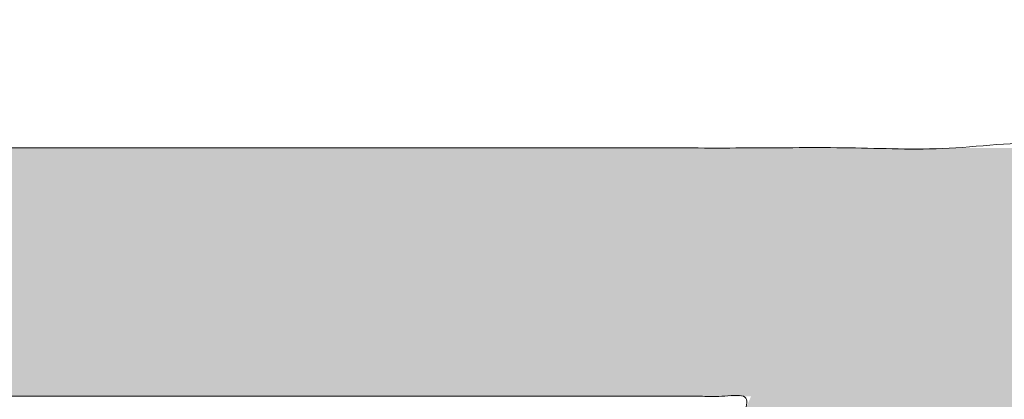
# Model space of a CAD drawing. Header units: inches. Extents: x -420 to -276, y -52 to 18.
# Tile 175 of 187: x -286.51 to -285.146, y -7.767 to -7.24. Entities that reach past the tile are written whole.
import ezdxf

# ---------------------------------------------------------------- set-up
doc = ezdxf.new("R2010")
doc.units = ezdxf.units.IN
doc.header["$LTSCALE"] = 32
doc.header["$MEASUREMENT"] = 0
doc.linetypes.add('Dash Style-1', pattern=[0.083328, 0.041656, -0.041672])
for name, color, linetype, lineweight in [('Black', 7, 'Continuous', 18), ('DashLine', 7, 'Dash Style-1', 13), ('DashLineFill', 7, 'Dash Style-1', 13), ('Drawing', 7, 'Continuous', 18), ('Metal-DeskStructure', 7, 'Continuous', 13), ('None', 7, 'Continuous', 18), ('Plastic-BracketCover', 7, 'Continuous', 13), ('SolidLine', 7, 'Continuous', 15), ('Wood_1-H', 7, 'Continuous', 13)]:
    doc.layers.add(name, color=color, linetype=linetype, lineweight=lineweight)
pattern_1 = [(45, (0, 0), (-1.61301565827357, 1.935715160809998), []), (45, (-1.0608, 1.0608), (-0.4723460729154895, 0.4167612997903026), [])]

# ---------------------------------------------------------------- blocks, each defined once
blk = doc.blocks.new('Group-1')
at = {"layer": 'Plastic-BracketCover', "color": 7}
blk.add_open_spline([(1.53112660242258, -0.7109774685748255), (1.538508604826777, -0.7109774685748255), (1.552349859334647, -0.7137457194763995), (1.555118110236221, -0.7220504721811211), (1.555118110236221, -0.841083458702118), (1.555118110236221, -0.9601164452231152), (1.553272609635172, -0.9638074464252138), (1.547736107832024, -0.9674984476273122), (1.538508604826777, -0.9693439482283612), (1.525590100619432, -0.9693439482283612), (1.516362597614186, -0.9674984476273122), (1.510826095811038, -0.965652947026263), (1.50713509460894, -0.9601164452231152), (1.50713509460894, -0.9112115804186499), (1.50713509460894, -0.864152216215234), (1.337351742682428, -0.864152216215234), (1.167568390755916, -0.864152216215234), (1.193404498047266, -0.9075205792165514), (1.219240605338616, -0.9508889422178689), (1.221086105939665, -0.9564254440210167), (1.222931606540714, -0.965652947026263), (1.219240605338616, -0.9693439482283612), (1.20816760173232, -0.9711894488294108), (1.195712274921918, -0.9711894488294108), (1.186023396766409, -0.9711894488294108), (1.180486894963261, -0.9693439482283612), (1.176795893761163, -0.965652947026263), (1.174950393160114, -0.9619619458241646), (1.141731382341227, -0.9102888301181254), (1.10851237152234, -0.8586157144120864), (1.106666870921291, -0.8567702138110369), (1.106666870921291, -0.8530792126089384), (1.104821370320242, -0.8475427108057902), (1.104821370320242, -0.8304718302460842), (1.104821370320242, -0.8124781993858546), (1.10851237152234, -0.8069416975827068), (1.112203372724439, -0.8050961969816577), (1.310591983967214, -0.8050961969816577), (1.50713509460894, -0.8050961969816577), (1.50713509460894, -0.7644960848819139), (1.50713509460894, -0.7202049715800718), (1.510826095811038, -0.7165139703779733), (1.516362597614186, -0.7128229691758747), (1.525590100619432, -0.7109774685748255), (1.53112660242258, -0.7109774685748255)], degree=2, knots=[0, 0, 0, 0.002610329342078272, 0.007830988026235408, 0.01044131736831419, 0.1761946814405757, 0.1788050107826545, 0.181415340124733, 0.1840256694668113, 0.1866359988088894, 0.1885937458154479, 0.1905514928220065, 0.192509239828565, 0.1944669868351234, 0.2443885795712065, 0.2443885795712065, 0.4244984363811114, 0.4244984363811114, 0.4780496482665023, 0.4780496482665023, 0.4842405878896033, 0.4904315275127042, 0.4966224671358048, 0.5028134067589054, 0.5070707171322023, 0.5109409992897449, 0.5148112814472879, 0.5186815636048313, 0.5186815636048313, 0.5762947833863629, 0.5762947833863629, 0.5787425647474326, 0.5811903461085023, 0.5836381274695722, 0.5902471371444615, 0.5931844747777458, 0.5961218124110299, 0.5990591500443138, 0.9118813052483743, 0.9118813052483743, 0.9765012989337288, 0.9823759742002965, 0.9882506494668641, 0.9941253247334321, 1, 1, 1], dxfattribs=at)
blk = doc.blocks.new('1BRPFY-Leg_Plate (2D)')
at = {"layer": 'DashLineFill', "linetype": 'Continuous', "lineweight": 13}
h = blk.add_hatch(dxfattribs=at)
h.set_pattern_fill('Steel', color=253, style=0, pattern_type=2)
h.set_pattern_definition(pattern_1)
edge = h.paths.add_edge_path()
edge.add_arc((-1.704724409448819, -1.704724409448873), 0.125984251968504, 179.9999999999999, 269.9999999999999)
edge.add_line((-1.704724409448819, -1.830708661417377), (1.704724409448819, -1.830708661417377))
edge.add_arc((1.704724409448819, -1.704724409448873), 0.125984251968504, 270.0000000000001, 360.0000000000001)
edge.add_line((1.830708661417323, -1.704724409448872), (1.830708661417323, 1.704724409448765))
edge.add_arc((1.704724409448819, 1.704724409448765), 0.1259842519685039, 0, 90)
edge.add_line((1.704724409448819, 1.830708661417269), (-1.704724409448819, 1.830708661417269))
edge.add_arc((-1.704724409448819, 1.704724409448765), 0.1259842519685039, 90, 180)
edge.add_line((-1.830708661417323, 1.704724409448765), (-1.830708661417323, -1.704724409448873))
at = {"layer": 'DashLineFill', "flags": 128}
blk.add_lwpolyline([(-1.830708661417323, -1.704724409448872, 0.414213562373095), (-1.704724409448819, -1.830708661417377), (1.704724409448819, -1.830708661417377, 0.414213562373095), (1.830708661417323, -1.704724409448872), (1.830708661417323, 1.704724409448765, 0.414213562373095), (1.704724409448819, 1.830708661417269), (-1.704724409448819, 1.830708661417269, 0.414213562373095), (-1.830708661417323, 1.704724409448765)], format="xyb", close=True, dxfattribs=at)
at = {"layer": 'SolidLine', "flags": 128}
blk.add_lwpolyline([(1.279527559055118, -1.118110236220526), (1.295349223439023, -1.118887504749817), (1.31101851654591, -1.121211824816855), (1.326384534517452, -1.125060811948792), (1.341299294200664, -1.130397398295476), (1.355619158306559, -1.137170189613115), (1.369206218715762, -1.145313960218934), (1.381929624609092, -1.154750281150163), (1.393666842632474, -1.165388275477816), (1.404304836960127, -1.177125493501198), (1.413741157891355, -1.189848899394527), (1.421884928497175, -1.203435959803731), (1.428657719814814, -1.217755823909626), (1.433994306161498, -1.232670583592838), (1.437843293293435, -1.24803660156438), (1.440167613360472, -1.263705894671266), (1.440944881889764, -1.279527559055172), (1.440167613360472, -1.295349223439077), (1.437843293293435, -1.311018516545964), (1.433994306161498, -1.326384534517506), (1.428657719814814, -1.341299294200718), (1.421884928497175, -1.355619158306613), (1.413741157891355, -1.369206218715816), (1.404304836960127, -1.381929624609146), (1.393666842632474, -1.393666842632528), (1.381929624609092, -1.404304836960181), (1.369206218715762, -1.413741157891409), (1.355619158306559, -1.421884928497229), (1.341299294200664, -1.428657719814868), (1.326384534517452, -1.433994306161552), (1.31101851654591, -1.437843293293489), (1.295349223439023, -1.440167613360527), (1.279527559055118, -1.440944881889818), (1.263705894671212, -1.440167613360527), (1.248036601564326, -1.437843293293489), (1.232670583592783, -1.433994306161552), (1.217755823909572, -1.428657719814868), (1.203435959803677, -1.421884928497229), (1.189848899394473, -1.413741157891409), (1.177125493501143, -1.404304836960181), (1.165388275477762, -1.393666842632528), (1.154750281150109, -1.381929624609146), (1.14531396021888, -1.369206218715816), (1.137170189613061, -1.355619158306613), (1.130397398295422, -1.341299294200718), (1.125060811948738, -1.326384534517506), (1.121211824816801, -1.311018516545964), (1.118887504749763, -1.295349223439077), (1.118110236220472, -1.279527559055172), (1.118887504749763, -1.263705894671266), (1.121211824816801, -1.24803660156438), (1.125060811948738, -1.232670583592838), (1.130397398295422, -1.217755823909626), (1.137170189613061, -1.203435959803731), (1.14531396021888, -1.189848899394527), (1.154750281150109, -1.177125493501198), (1.165388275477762, -1.165388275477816), (1.177125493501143, -1.154750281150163), (1.189848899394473, -1.145313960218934), (1.203435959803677, -1.137170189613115), (1.217755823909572, -1.130397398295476), (1.232670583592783, -1.125060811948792), (1.248036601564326, -1.121211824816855), (1.263705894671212, -1.118887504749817)], close=True, dxfattribs=at)
at = {"layer": 'Plastic-BracketCover', "color": 7}
blk.add_blockref('Group-1', (0, 0), dxfattribs=at)
blk = doc.blocks.new('1BRPX8-Util_Bkt_Lg-F (2D)')
at = {"layer": 'DashLineFill', "linetype": 'Continuous', "lineweight": 13}
h = blk.add_hatch(dxfattribs=at)
h.set_pattern_fill('Steel', color=253, style=0, pattern_type=2)
h.set_pattern_definition(pattern_1)
edge = h.paths.add_edge_path()
edge.add_line((-4.468503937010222, 7.405511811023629), (-3.129921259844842, 7.405511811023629))
edge.add_line((-3.129921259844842, 7.405511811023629), (-3.129921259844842, -2.011811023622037))
edge.add_line((-3.129921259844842, -2.011811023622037), (-4.468503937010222, -2.011811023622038))
edge.add_line((-4.468503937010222, -2.011811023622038), (-4.468503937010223, -2.145669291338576))
edge.add_line((-4.468503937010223, -2.145669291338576), (-2.421259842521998, -2.145669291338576))
edge.add_line((-2.421259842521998, -2.145669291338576), (-2.421259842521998, -2.523622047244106))
edge.add_arc((-2.303149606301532, -2.523622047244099), 0.1181102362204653, 180.0000000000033, 270.0000000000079)
edge.add_line((-2.303149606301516, -2.641732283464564), (2.303149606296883, -2.641732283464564))
edge.add_arc((2.303149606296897, -2.523622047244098), 0.1181102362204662, 269.9999999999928, 359.9999999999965)
edge.add_line((2.421259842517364, -2.523622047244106), (2.421259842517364, -2.145669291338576))
edge.add_line((2.421259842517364, -2.145669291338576), (4.46850393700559, -2.145669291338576))
edge.add_line((4.46850393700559, -2.145669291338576), (4.46850393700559, -2.011811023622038))
edge.add_line((4.46850393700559, -2.011811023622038), (3.129921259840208, -2.011811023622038))
edge.add_line((3.129921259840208, -2.011811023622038), (3.129921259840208, 7.405511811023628))
edge.add_line((3.129921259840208, 7.405511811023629), (4.46850393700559, 7.405511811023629))
edge.add_line((4.46850393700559, 7.405511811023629), (4.46850393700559, 7.539370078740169))
edge.add_line((4.46850393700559, 7.539370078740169), (2.421259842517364, 7.539370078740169))
edge.add_line((2.421259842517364, 7.539370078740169), (2.421259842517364, 7.917322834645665))
edge.add_arc((2.30314960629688, 7.917322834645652), 0.1181102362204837, 6.452788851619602e-12, 89.99999999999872)
edge.add_line((2.303149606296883, 8.035433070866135), (-2.303149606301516, 8.035433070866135))
edge.add_arc((-2.303149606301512, 7.91732283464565), 0.1181102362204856, 90.00000000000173, 179.9999999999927)
edge.add_line((-2.421259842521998, 7.917322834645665), (-2.421259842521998, 7.539370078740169))
edge.add_line((-2.421259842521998, 7.539370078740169), (-4.468503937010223, 7.539370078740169))
edge.add_line((-4.468503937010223, 7.539370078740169), (-4.468503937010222, 7.405511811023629))
at = {"layer": 'SolidLine', "flags": 128}
blk.add_lwpolyline([(1.126953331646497, -0.8858606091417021), (1.107956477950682, -0.9260260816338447), (1.085114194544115, -0.9641361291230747), (1.058646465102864, -0.999823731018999), (1.02880818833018, -1.032745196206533), (0.995886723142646, -1.062583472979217), (0.9601991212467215, -1.089051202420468), (0.9220890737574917, -1.111893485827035), (0.881923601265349, -1.13089033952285), (0.8400895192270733, -1.145858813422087), (0.7969897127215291, -1.156654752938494), (0.7530392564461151, -1.163174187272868), (0.7086614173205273, -1.165354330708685), (0.6642835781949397, -1.163174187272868), (0.6203331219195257, -1.156654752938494), (0.5772333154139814, -1.145858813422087), (0.5353992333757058, -1.13089033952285), (0.4952337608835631, -1.111893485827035), (0.4571237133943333, -1.089051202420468)], dxfattribs=at)
blk.add_lwpolyline([(1.279527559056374, -1.154964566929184), (1.292122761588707, -1.155583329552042), (1.304596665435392, -1.157433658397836), (1.316829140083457, -1.16049773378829), (1.32870238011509, -1.164746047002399), (1.340102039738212, -1.170137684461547), (1.350918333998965, -1.176620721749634), (1.361047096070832, -1.184132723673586), (1.370390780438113, -1.192601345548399), (1.378859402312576, -1.201945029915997), (1.38637140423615, -1.212073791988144), (1.392854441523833, -1.22289008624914), (1.398246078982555, -1.234289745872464), (1.40249439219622, -1.246162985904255), (1.405558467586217, -1.258395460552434), (1.407408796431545, -1.270869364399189), (1.408027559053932, -1.283464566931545), (1.407408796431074, -1.296059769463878), (1.40555846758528, -1.308533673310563), (1.402494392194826, -1.320766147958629), (1.398246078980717, -1.332639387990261), (1.392854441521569, -1.344039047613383), (1.386371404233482, -1.354855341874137), (1.37885940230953, -1.364984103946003), (1.370390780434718, -1.374327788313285), (1.361047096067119, -1.382796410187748), (1.350918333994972, -1.390308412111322), (1.340102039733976, -1.396791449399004), (1.328702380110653, -1.402183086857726), (1.316829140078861, -1.406431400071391), (1.304596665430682, -1.409495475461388), (1.292122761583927, -1.411345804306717), (1.279527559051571, -1.411964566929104), (1.266932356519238, -1.411345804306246), (1.254458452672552, -1.409495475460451), (1.242225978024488, -1.406431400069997), (1.230352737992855, -1.402183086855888), (1.218953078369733, -1.39679144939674), (1.208136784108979, -1.390308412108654), (1.198008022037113, -1.382796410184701), (1.188664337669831, -1.374327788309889), (1.180195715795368, -1.364984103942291), (1.172683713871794, -1.354855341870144), (1.166200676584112, -1.344039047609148), (1.16080903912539, -1.332639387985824), (1.156560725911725, -1.320766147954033), (1.153496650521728, -1.308533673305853), (1.151646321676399, -1.296059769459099), (1.151027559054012, -1.283464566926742), (1.15164632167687, -1.27086936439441), (1.153496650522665, -1.258395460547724), (1.156560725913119, -1.246162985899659), (1.160809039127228, -1.234289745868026), (1.166200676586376, -1.222890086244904), (1.172683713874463, -1.21207379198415), (1.180195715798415, -1.201945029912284), (1.188664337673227, -1.192601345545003), (1.198008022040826, -1.18413272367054), (1.208136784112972, -1.176620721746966), (1.218953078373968, -1.170137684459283), (1.230352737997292, -1.164746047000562), (1.242225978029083, -1.160497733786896), (1.254458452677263, -1.157433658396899), (1.266932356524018, -1.155583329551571)], close=True, dxfattribs=at)
blk = doc.blocks.new('Slate-LegBrace (2D)')
at = {"layer": 'DashLineFill', "linetype": 'Continuous', "lineweight": 13}
h = blk.add_hatch(dxfattribs=at)
h.set_pattern_fill('Steel', color=253, style=0, pattern_type=2)
h.set_pattern_definition(pattern_1)
edge = h.paths.add_edge_path()
edge.add_line((-2.199587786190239, -0.1351515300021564), (-1.374775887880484, -0.1351515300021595))
edge.add_arc((3.636636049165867e-15, -0.01355418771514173), 1.380142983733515, 185.0545920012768, 354.9454079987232)
edge.add_line((1.374775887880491, -0.13515153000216), (2.199718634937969, -0.1351515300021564))
edge.add_arc((6.54243738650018e-05, -0.01705725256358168), 2.202821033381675, 183.0731271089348, 356.92687289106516, ccw=False)
h = blk.add_hatch(dxfattribs=at)
h.set_pattern_fill('Steel', color=253, style=0, pattern_type=2)
h.set_pattern_definition(pattern_1)
edge = h.paths.add_edge_path()
edge.add_line((2.191696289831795, -0.2375138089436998), (1.463739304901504, -0.2375137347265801))
edge.add_arc((-6.542437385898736e-05, -0.01704129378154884), 1.480314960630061, 188.5652811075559, 351.4347188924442, ccw=False)
edge.add_line((-1.463870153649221, -0.2375137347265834), (-2.191827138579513, -0.2375138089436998))
edge.add_line((-2.191827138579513, -0.2375138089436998), (-2.199718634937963, -0.1351515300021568))
edge.add_line((-2.199718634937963, -0.1351515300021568), (-1.374775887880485, -0.1351515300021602))
edge.add_arc((2.937282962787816e-15, -0.01355418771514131), 1.380142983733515, 185.0545920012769, 354.9454079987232)
edge.add_line((1.37477588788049, -0.1351515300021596), (2.199587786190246, -0.1351515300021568))
edge.add_line((2.199587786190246, -0.1351515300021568), (2.191696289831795, -0.2375138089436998))
h = blk.add_hatch(dxfattribs=at)
h.set_pattern_fill('Steel', color=253, style=0, pattern_type=2)
h.set_pattern_definition(pattern_1)
h.paths.add_polyline_path([(1.738774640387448, -0.9363963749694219), (1.747067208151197, -0.9368037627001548), (1.755279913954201, -0.9380220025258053), (1.763333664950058, -0.940039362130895), (1.771150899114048, -0.9428364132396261), (1.778656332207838, -0.9463862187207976), (1.785777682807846, -0.9506545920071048), (1.79244636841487, -0.9556004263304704), (1.798598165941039, -0.9611760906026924), (1.804173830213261, -0.9673278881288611), (1.809119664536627, -0.9739965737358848), (1.813388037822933, -0.9811179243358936), (1.816937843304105, -0.9886233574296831), (1.819734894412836, -0.9964405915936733), (1.821752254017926, -1.00449434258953), (1.822970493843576, -1.012707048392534), (1.823377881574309, -1.020999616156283), (1.822970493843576, -1.029292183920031), (1.821752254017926, -1.037504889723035), (1.819734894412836, -1.045558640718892), (1.816937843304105, -1.053375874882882), (1.813388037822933, -1.060881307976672), (1.809119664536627, -1.06800265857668), (1.804173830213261, -1.074671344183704), (1.798598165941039, -1.080823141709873), (1.79244636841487, -1.086398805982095), (1.785777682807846, -1.09134464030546), (1.778656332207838, -1.095613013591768), (1.771150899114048, -1.099162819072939), (1.763333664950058, -1.10195987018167), (1.755279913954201, -1.10397722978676), (1.747067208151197, -1.10519546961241), (1.738774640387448, -1.105602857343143), (1.7304820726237, -1.10519546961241), (1.722269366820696, -1.10397722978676), (1.714215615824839, -1.10195987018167), (1.706398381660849, -1.099162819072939), (1.698892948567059, -1.095613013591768), (1.691771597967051, -1.09134464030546), (1.685102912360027, -1.086398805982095), (1.678951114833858, -1.080823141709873), (1.673375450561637, -1.074671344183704), (1.668429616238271, -1.06800265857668), (1.664161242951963, -1.060881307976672), (1.660611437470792, -1.053375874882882), (1.657814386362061, -1.045558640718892), (1.655797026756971, -1.037504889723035), (1.654578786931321, -1.029292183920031), (1.654171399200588, -1.020999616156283), (1.654578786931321, -1.012707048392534), (1.655797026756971, -1.00449434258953), (1.657814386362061, -0.9964405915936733), (1.660611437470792, -0.9886233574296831), (1.664161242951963, -0.9811179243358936), (1.668429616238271, -0.9739965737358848), (1.673375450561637, -0.9673278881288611), (1.678951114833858, -0.9611760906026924), (1.685102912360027, -0.9556004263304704), (1.691771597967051, -0.9506545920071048), (1.698892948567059, -0.9463862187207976), (1.706398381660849, -0.9428364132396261), (1.714215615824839, -0.940039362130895), (1.722269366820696, -0.9380220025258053), (1.7304820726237, -0.9368037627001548)])
at = {"layer": 'DashLineFill', "flags": 128}
for points in [[(2.191696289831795, -0.2375138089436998), (1.463739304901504, -0.2375137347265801, -0.860662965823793), (-1.463870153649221, -0.2375137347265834), (-2.191827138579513, -0.2375138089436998), (-2.199718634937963, -0.1351515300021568), (-1.374775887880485, -0.1351515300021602, 0.9154551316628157), (1.37477588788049, -0.1351515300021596), (2.199587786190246, -0.1351515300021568)], [(-2.199587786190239, -0.1351515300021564), (-1.374775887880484, -0.1351515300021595, 0.9154551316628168), (1.374775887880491, -0.13515153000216), (2.199718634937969, -0.1351515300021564, -0.9477524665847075)]]:
    blk.add_lwpolyline(points, format="xyb", close=True, dxfattribs=at)
blk.add_lwpolyline([(1.738774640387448, -0.9363963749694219), (1.747067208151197, -0.9368037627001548), (1.755279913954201, -0.9380220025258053), (1.763333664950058, -0.940039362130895), (1.771150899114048, -0.9428364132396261), (1.778656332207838, -0.9463862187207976), (1.785777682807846, -0.9506545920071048), (1.79244636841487, -0.9556004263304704), (1.798598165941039, -0.9611760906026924), (1.804173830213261, -0.9673278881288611), (1.809119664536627, -0.9739965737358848), (1.813388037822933, -0.9811179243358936), (1.816937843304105, -0.9886233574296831), (1.819734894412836, -0.9964405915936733), (1.821752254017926, -1.00449434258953), (1.822970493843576, -1.012707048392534), (1.823377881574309, -1.020999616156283), (1.822970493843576, -1.029292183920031), (1.821752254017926, -1.037504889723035), (1.819734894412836, -1.045558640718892), (1.816937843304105, -1.053375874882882), (1.813388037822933, -1.060881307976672), (1.809119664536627, -1.06800265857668), (1.804173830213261, -1.074671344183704), (1.798598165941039, -1.080823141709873), (1.79244636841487, -1.086398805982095), (1.785777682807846, -1.09134464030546), (1.778656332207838, -1.095613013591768), (1.771150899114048, -1.099162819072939), (1.763333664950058, -1.10195987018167), (1.755279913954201, -1.10397722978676), (1.747067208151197, -1.10519546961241), (1.738774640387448, -1.105602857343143), (1.7304820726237, -1.10519546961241), (1.722269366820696, -1.10397722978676), (1.714215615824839, -1.10195987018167), (1.706398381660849, -1.099162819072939), (1.698892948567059, -1.095613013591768), (1.691771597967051, -1.09134464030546), (1.685102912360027, -1.086398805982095), (1.678951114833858, -1.080823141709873), (1.673375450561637, -1.074671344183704), (1.668429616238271, -1.06800265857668), (1.664161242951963, -1.060881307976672), (1.660611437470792, -1.053375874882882), (1.657814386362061, -1.045558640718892), (1.655797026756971, -1.037504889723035), (1.654578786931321, -1.029292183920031), (1.654171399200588, -1.020999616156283), (1.654578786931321, -1.012707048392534), (1.655797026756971, -1.00449434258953), (1.657814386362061, -0.9964405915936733), (1.660611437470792, -0.9886233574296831), (1.664161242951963, -0.9811179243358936), (1.668429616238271, -0.9739965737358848), (1.673375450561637, -0.9673278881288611), (1.678951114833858, -0.9611760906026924), (1.685102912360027, -0.9556004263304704), (1.691771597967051, -0.9506545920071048), (1.698892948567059, -0.9463862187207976), (1.706398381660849, -0.9428364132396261), (1.714215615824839, -0.940039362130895), (1.722269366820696, -0.9380220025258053), (1.7304820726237, -0.9368037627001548)], close=True, dxfattribs=at)
blk = doc.blocks.new('TLLegSleeve (2D)')
at = {"layer": 'DashLineFill', "linetype": 'Continuous', "lineweight": 13}
h = blk.add_hatch(dxfattribs=at)
h.set_pattern_fill('Steel', color=253, style=0, pattern_type=2)
h.set_pattern_definition(pattern_1)
edge = h.paths.add_edge_path()
edge.add_line((1.08267716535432, 1.402343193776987), (1.08267716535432, 2.913385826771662))
edge.add_arc((-1.707523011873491e-13, 2.913385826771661), 1.08267716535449, 4.479377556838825e-14, 180)
edge.add_line((-1.082677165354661, 2.913385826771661), (-1.08267716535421, 1.402343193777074))
edge.add_arc((-1.332267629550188e-15, 2.886579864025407e-15), 1.771653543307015, 127.6698869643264, 412.330113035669)
edge.add_line((1.08267716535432, 1.402343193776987), (1.08267716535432, 1.402343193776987))
edge = h.paths.add_edge_path()
edge.add_arc((1.665334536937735e-15, 2.91338582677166), 0.7480314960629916, 180, 360)
edge.add_arc((1.665334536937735e-15, 2.91338582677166), 0.7480314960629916, 9.54166404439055e-15, 180)
edge.add_line((-0.7480314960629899, 2.91338582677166), (-0.7480314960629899, 2.91338582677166))
edge = h.paths.add_edge_path()
edge.add_arc((-1.723066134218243e-13, 5.70119602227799e-16), 1.437007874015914, 180, 360)
edge.add_arc((-1.723066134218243e-13, 9.149983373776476e-17), 1.437007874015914, 9.541664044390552e-15, 180)
edge.add_line((-1.437007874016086, 3.308097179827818e-16), (-1.437007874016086, 3.308097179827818e-16))
at = {"layer": 'DashLine', "color": 8, "flags": 128}
blk.add_lwpolyline([(1.653543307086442, 1.118599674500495e-14), (1.645581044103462, -0.1620755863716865), (1.621770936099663, -0.3225902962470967), (1.582342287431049, -0.4799982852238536), (1.527674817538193, -0.6327836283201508), (1.45829500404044, -0.7794749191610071), (1.374871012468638, -0.9186594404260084), (1.278206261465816, -1.048996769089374), (1.169231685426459, -1.169231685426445), (1.048996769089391, -1.278206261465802), (0.918659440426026, -1.374871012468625), (0.7794749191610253, -1.458295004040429), (0.6327836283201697, -1.527674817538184), (0.4799982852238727, -1.582342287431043), (0.3225902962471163, -1.621770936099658), (0.1620755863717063, -1.645581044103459), (8.723964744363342e-15, -1.653543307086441), (-0.162075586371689, -1.645581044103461), (-0.3225902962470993, -1.621770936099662), (-0.4799982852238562, -1.582342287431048), (-0.6327836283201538, -1.527674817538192), (-0.7794749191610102, -1.458295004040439), (-0.9186594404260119, -1.374871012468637), (-1.048996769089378, -1.278206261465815), (-1.169231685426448, -1.169231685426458), (-1.278206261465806, -1.048996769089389), (-1.374871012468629, -0.9186594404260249), (-1.458295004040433, -0.7794749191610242), (-1.527674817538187, -0.6327836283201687), (-1.582342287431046, -0.4799982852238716), (-1.621770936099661, -0.3225902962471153), (-1.645581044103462, -0.1620755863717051), (-1.653543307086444, -7.741682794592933e-15), (-1.645581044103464, 0.1620755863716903), (-1.621770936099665, 0.3225902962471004), (-1.582342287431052, 0.4799982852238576), (-1.527674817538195, 0.6327836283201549), (-1.458295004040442, 0.7794749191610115), (-1.37487101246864, 0.918659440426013), (-1.278206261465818, 1.048996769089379), (-1.169231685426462, 1.169231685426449), (-1.048996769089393, 1.278206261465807), (-0.9186594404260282, 1.37487101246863), (-0.7794749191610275, 1.458295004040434), (-0.6327836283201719, 1.527674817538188), (-0.479998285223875, 1.582342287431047), (-0.3225902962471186, 1.621770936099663), (-0.1620755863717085, 1.645581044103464), (-1.096189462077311e-14, 1.653543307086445), (0.1620755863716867, 1.645581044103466), (0.3225902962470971, 1.621770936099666), (0.479998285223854, 1.582342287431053), (0.6327836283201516, 1.527674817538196), (0.7794749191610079, 1.458295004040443), (0.9186594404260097, 1.374871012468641), (1.048996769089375, 1.278206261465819), (1.169231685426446, 1.169231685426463), (1.278206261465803, 1.048996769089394), (1.374871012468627, 0.9186594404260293), (1.458295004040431, 0.7794749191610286), (1.527674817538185, 0.6327836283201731), (1.582342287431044, 0.4799982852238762), (1.621770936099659, 0.3225902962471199), (1.64558104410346, 0.1620755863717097)], close=True, dxfattribs=at)
at = {"layer": 'DashLineFill', "flags": 128}
for points in [[(1.08267716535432, 1.402343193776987), (1.08267716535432, 2.913385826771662, 0.9999999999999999), (-1.082677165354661, 2.913385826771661), (-1.08267716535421, 1.402343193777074, 2.931618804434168), (1.08267716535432, 1.402343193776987)], [(-1.437007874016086, 3.308097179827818e-16, 0.9999999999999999), (1.437007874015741, 3.308097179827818e-16, 0.9999999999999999), (-1.437007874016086, 3.308097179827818e-16)]]:
    blk.add_lwpolyline(points, format="xyb", close=True, dxfattribs=at)
blk = doc.blocks.new('Group-6')
at = {"layer": 'SolidLine', "flags": 128}
blk.add_lwpolyline([(7.303149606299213, -8.30708661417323, -0.414213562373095), (9.015748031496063, -6.594488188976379, -0.414213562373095), (10.72834645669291, -8.30708661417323, -0.414213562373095), (9.015748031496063, -10.01968503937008, -0.414213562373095)], format="xyb", close=True, dxfattribs=at)
at = {"layer": 'Wood_1-H', "color": 7}
for name in ['1BRPX8-Util_Bkt_Lg-F (2D)', 'TLLegSleeve (2D)', 'Slate-LegBrace (2D)', '1BRPFY-Leg_Plate (2D)']:
    blk.add_blockref(name, (9.015748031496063, -8.30708661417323), dxfattribs=at)
blk = doc.blocks.new('Group-7')
at = {"layer": 'None'}
blk.add_blockref('Group-6', (0, 0), dxfattribs=at)
blk = doc.blocks.new('SL Utility Cabinet (2D)-1')
at = {"layer": 'None'}
blk.add_blockref('Group-7', (0, 0), dxfattribs=at)
at = {"layer": 'Drawing', "color": 0, "flags": 1}
for tag in ['Tag', 'Catalog', 'Option1', 'Option2', 'Option3', 'Option4', 'Option5', 'Option6', 'Option7', 'Option8', 'Option9', 'Option10', 'Option11', 'Option12', 'Custom', 'FinishGroup', 'Discount', 'Item2', 'Item3', 'Item6', 'Item9', 'Item10', 'Item12', 'Item13', 'Item16', 'Item19', 'Item20', 'Item21', 'Item22', 'Item23', 'Item24', 'Item25', 'Item8', 'Item18', 'Item1', 'Item4', 'Item5', 'Item7', 'Item11', 'Item14', 'Item15', 'Item17']:
    blk.add_attdef(tag, (29.84121383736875, -2.022526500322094), '', height=0.007086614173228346, dxfattribs=at)
blk = doc.blocks.new('TL14_lower_leg (2D)')
at = {"layer": 'DashLine', "flags": 128}
blk.add_lwpolyline([(-1.777195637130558e-14, 1.377952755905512), (0.1350629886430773, 1.371317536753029), (0.2688252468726, 1.351475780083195), (0.3999985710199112, 1.318618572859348), (0.5273196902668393, 1.27306234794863), (0.649562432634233, 1.215245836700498), (0.7655495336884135, 1.14572584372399), (0.8741639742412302, 1.065171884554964), (0.9743597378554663, 0.9743597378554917), (1.065171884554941, 0.8741639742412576), (1.14572584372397, 0.7655495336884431), (1.215245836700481, 0.6495624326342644), (1.273062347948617, 0.5273196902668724), (1.318618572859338, 0.3999985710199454), (1.351475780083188, 0.2688252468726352), (1.371317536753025, 0.1350629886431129), (1.377952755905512, 1.783045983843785e-14), (1.371317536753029, -0.1350629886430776), (1.351475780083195, -0.2688252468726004), (1.318618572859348, -0.3999985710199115), (1.27306234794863, -0.5273196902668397), (1.215245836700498, -0.6495624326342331), (1.145725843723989, -0.7655495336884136), (1.065171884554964, -0.8741639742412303), (0.9743597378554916, -0.9743597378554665), (0.8741639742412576, -1.065171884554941), (0.7655495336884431, -1.14572584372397), (0.6495624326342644, -1.215245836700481), (0.5273196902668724, -1.273062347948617), (0.3999985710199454, -1.318618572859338), (0.2688252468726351, -1.351475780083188), (0.135062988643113, -1.371317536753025), (1.777195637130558e-14, -1.377952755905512), (-0.1350629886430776, -1.371317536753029), (-0.2688252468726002, -1.351475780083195), (-0.3999985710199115, -1.318618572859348), (-0.5273196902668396, -1.27306234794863), (-0.6495624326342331, -1.215245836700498), (-0.7655495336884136, -1.14572584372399), (-0.8741639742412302, -1.065171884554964), (-0.9743597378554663, -0.9743597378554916), (-1.065171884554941, -0.8741639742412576), (-1.14572584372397, -0.7655495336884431), (-1.215245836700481, -0.6495624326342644), (-1.273062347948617, -0.5273196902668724), (-1.318618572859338, -0.3999985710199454), (-1.351475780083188, -0.2688252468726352), (-1.371317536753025, -0.1350629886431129), (-1.377952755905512, -1.783045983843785e-14), (-1.371317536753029, 0.1350629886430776), (-1.351475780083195, 0.2688252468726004), (-1.318618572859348, 0.3999985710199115), (-1.27306234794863, 0.5273196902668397), (-1.215245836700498, 0.6495624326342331), (-1.145725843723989, 0.7655495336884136), (-1.065171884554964, 0.8741639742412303), (-0.9743597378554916, 0.9743597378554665), (-0.8741639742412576, 1.065171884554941), (-0.7655495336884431, 1.14572584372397), (-0.6495624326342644, 1.215245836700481), (-0.5273196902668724, 1.273062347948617), (-0.3999985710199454, 1.318618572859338), (-0.2688252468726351, 1.351475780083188), (-0.135062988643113, 1.371317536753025)], close=True, dxfattribs=at)
blk = doc.blocks.new('Group-23')
at = {"layer": 'DashLineFill', "linetype": 'Continuous', "lineweight": 13}
h = blk.add_hatch(dxfattribs=at)
h.set_pattern_fill('Steel', color=253, style=0, pattern_type=2)
h.set_pattern_definition(pattern_1)
h.paths.add_polyline_path([(-2.066929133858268, 1.397637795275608), (2.066929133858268, 1.397637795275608), (2.066929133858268, 0.1377952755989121), (2.106299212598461, 0.1377952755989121), (2.106299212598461, -0.1377952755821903), (2.066929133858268, -0.1377952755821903), (2.066929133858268, -5.275590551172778), (2.106299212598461, -5.275590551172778), (2.106299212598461, -5.55118110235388), (2.066929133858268, -5.55118110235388), (2.066929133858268, -5.82677165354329), (-2.066929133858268, -5.82677165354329), (-2.066929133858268, -5.55118110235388), (-2.106299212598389, -5.55118110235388), (-2.106299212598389, -5.275590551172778), (-2.066929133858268, -5.275590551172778), (-2.066929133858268, -0.1377952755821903), (-2.106299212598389, -0.1377952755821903), (-2.106299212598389, 0.1377952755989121), (-2.066929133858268, 0.1377952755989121)])
blk = doc.blocks.new('TL14_upper_leg (2D)')
at = {"layer": 'DashLine', "flags": 128}
blk.add_lwpolyline([(0, 1.22047244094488), (0.1196272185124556, 1.214595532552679), (0.2381023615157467, 1.197021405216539), (0.3542844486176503, 1.167919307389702), (0.4670545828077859, 1.127569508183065), (0.5753267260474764, 1.076360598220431), (0.6780581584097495, 1.01478574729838), (0.7742595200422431, 0.9434379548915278), (0.8630043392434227, 0.8630043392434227), (0.9434379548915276, 0.7742595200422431), (1.01478574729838, 0.6780581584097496), (1.076360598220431, 0.5753267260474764), (1.127569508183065, 0.467054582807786), (1.167919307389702, 0.3542844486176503), (1.197021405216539, 0.2381023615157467), (1.214595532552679, 0.1196272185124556), (1.22047244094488, 7.47323834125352e-17), (1.214595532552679, -0.1196272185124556), (1.197021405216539, -0.2381023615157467), (1.167919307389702, -0.3542844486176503), (1.127569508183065, -0.467054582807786), (1.076360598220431, -0.5753267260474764), (1.01478574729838, -0.6780581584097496), (0.9434379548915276, -0.7742595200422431), (0.8630043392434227, -0.8630043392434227), (0.7742595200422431, -0.9434379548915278), (0.6780581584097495, -1.01478574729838), (0.5753267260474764, -1.076360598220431), (0.4670545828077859, -1.127569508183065), (0.3542844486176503, -1.167919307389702), (0.2381023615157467, -1.197021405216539), (0.1196272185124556, -1.214595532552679), (0, -1.22047244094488), (-0.1196272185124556, -1.214595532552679), (-0.2381023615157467, -1.197021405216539), (-0.3542844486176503, -1.167919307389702), (-0.4670545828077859, -1.127569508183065), (-0.5753267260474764, -1.076360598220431), (-0.6780581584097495, -1.01478574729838), (-0.7742595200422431, -0.9434379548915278), (-0.8630043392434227, -0.8630043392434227), (-0.9434379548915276, -0.7742595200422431), (-1.01478574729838, -0.6780581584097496), (-1.076360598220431, -0.5753267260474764), (-1.127569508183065, -0.467054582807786), (-1.167919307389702, -0.3542844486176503), (-1.197021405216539, -0.2381023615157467), (-1.214595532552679, -0.1196272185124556), (-1.22047244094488, 7.47323834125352e-17), (-1.214595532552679, 0.1196272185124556), (-1.197021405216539, 0.2381023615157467), (-1.167919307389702, 0.3542844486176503), (-1.127569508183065, 0.467054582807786), (-1.076360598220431, 0.5753267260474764), (-1.01478574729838, 0.6780581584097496), (-0.9434379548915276, 0.7742595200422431), (-0.8630043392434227, 0.8630043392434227), (-0.7742595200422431, 0.9434379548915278), (-0.6780581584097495, 1.01478574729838), (-0.5753267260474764, 1.076360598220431), (-0.4670545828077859, 1.127569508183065), (-0.3542844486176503, 1.167919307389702), (-0.2381023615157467, 1.197021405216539), (-0.1196272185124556, 1.214595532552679)], close=True, dxfattribs=at)
at = {"layer": 'DashLine', "color": 7}
blk.add_blockref('Group-23', (0, 0), dxfattribs=at)
blk = doc.blocks.new('1BRPT9-Bracket (2D)')
at = {"layer": 'DashLineFill', "linetype": 'Continuous', "lineweight": 13}
h = blk.add_hatch(dxfattribs=at)
h.set_pattern_fill('Steel', color=253, style=0, pattern_type=2)
h.set_pattern_definition(pattern_1)
edge = h.paths.add_edge_path()
edge.add_arc((1.677931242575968, -8.488188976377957), 0.2519685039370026, 269.999999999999, 360.0000000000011)
edge.add_line((1.929899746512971, -8.488188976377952), (1.929899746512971, -7.480314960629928))
edge.add_line((1.929899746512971, -7.480314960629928), (2.323600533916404, -7.480314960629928))
edge.add_line((2.323600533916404, -7.480314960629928), (2.323600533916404, 7.461135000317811))
edge.add_line((2.323600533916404, 7.461135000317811), (1.929899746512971, 7.480314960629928))
edge.add_line((1.929899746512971, 7.480314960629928), (1.929899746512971, 8.488188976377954))
edge.add_arc((1.677931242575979, 8.488188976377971), 0.2519685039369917, 359.999999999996, 450.0000000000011)
edge.add_line((1.677931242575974, 8.740157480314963), (-2.32206875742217, 8.740157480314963))
edge.add_line((-2.32206875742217, 8.740157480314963), (-2.32206875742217, -8.74015748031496))
edge.add_line((-2.32206875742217, -8.74015748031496), (1.677931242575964, -8.74015748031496))
blk = doc.blocks.new('Group-45')
at = {"layer": 'Metal-DeskStructure', "linetype": 'Continuous', "lineweight": 0, "true_color": 0xff0000}
blk.add_hatch(color=1, dxfattribs=at).paths.add_polyline_path([(1.987219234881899, -0.9301181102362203), (1.987219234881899, -1.274606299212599), (0.4025735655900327, -1.274606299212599), (0.4023214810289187, -1.244883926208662), (0.4031795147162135, -1.21546436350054), (0.4051476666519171, -1.186347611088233), (0.4082259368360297, -1.15753366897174), (0.4124143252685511, -1.129022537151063), (0.4177128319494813, -1.1008142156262), (0.4241214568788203, -1.072908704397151), (0.4316402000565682, -1.045306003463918), (0.4455088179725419, -1.000302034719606), (0.4612781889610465, -0.9557186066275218), (0.4789483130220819, -0.9115557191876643), (0.4985191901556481, -0.8678133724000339), (0.5199908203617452, -0.8244915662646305), (0.543363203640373, -0.7815903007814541), (0.5686363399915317, -0.7391095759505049), (0.5958102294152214, -0.6970493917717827), (0.6262305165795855, -0.6545855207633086), (0.6612428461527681, -0.6108937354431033), (0.7008472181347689, -0.5659740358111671), (0.7450436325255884, -0.5198264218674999), (0.793832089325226, -0.4724508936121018), (0.847212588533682, -0.4238474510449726), (0.9051851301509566, -0.3740160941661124), (0.9677497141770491, -0.3229568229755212), (1.064241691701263, -0.2345473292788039), (1.152407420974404, -0.1517895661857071), (1.232246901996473, -0.07468353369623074), (1.303760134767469, -0.003229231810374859), (1.366947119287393, 0.06257333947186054), (1.421807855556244, 0.1227241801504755), (1.468342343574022, 0.1772232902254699), (1.506550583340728, 0.2260706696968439), (1.538467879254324, 0.2720417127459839), (1.566129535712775, 0.3179118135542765), (1.589535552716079, 0.3636809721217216), (1.608685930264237, 0.4093491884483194), (1.623580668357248, 0.4549164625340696), (1.634219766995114, 0.5003827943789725), (1.640603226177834, 0.5457481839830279), (1.642731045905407, 0.5910126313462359), (1.640973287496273, 0.6332243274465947), (1.635700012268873, 0.6737371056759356), (1.626911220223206, 0.7125509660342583), (1.614606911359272, 0.7496659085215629), (1.598787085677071, 0.7850819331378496), (1.579451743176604, 0.8187990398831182), (1.556600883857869, 0.8508172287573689), (1.530234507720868, 0.8811364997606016), (1.501059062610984, 0.9087644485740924), (1.469780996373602, 0.9327086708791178), (1.436400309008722, 0.9529691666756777), (1.400917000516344, 0.9695459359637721), (1.363331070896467, 0.9824389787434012), (1.323642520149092, 0.991648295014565), (1.281851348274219, 0.9971738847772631), (1.237957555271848, 0.9990157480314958), (1.191254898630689, 0.9970140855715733), (1.146957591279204, 0.9910090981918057), (1.105065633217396, 0.981000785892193), (1.065579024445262, 0.9669891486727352), (1.028497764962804, 0.9489741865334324), (0.993821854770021, 0.9269558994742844), (0.9615512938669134, 0.9009342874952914), (0.9316860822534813, 0.8709093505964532), (0.9047981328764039, 0.837352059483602), (0.8814593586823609, 0.8007333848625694), (0.8616697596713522, 0.7610533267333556), (0.8454293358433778, 0.7183118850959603), (0.8327380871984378, 0.6725090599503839), (0.8235960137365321, 0.6236448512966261), (0.8180031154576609, 0.571719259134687), (0.8159593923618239, 0.5167322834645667), (0.4714712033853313, 0.5856299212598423), (0.4819337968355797, 0.6671096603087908), (0.4977117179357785, 0.7436104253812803), (0.5188049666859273, 0.8151322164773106), (0.5452135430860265, 0.8816750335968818), (0.5769374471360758, 0.943238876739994), (0.6139766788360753, 0.9998237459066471), (0.656331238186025, 1.051429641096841), (0.7040011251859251, 1.098056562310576), (0.7564817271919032, 1.139435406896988), (0.8132684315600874, 1.175297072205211), (0.874361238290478, 1.205641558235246), (0.9397601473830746, 1.230468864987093), (1.009465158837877, 1.249778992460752), (1.083476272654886, 1.263571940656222), (1.161793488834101, 1.271847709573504), (1.244416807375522, 1.274606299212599), (1.328024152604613, 1.271486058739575), (1.407140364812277, 1.262125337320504), (1.481765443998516, 1.246524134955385), (1.551899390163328, 1.22468245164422), (1.617542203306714, 1.196600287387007), (1.678693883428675, 1.162277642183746), (1.735354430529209, 1.121714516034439), (1.787523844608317, 1.074910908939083), (1.834327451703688, 1.023481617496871), (1.874890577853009, 0.9690414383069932), (1.909213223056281, 0.9115903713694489), (1.937295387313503, 0.8511284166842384), (1.959137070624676, 0.7876555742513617), (1.9747382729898, 0.7211718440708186), (1.984098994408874, 0.6516772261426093), (1.987219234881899, 0.5791717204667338), (1.986294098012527, 0.5418296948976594), (1.983518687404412, 0.5046222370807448), (1.978893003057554, 0.4675493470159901), (1.972417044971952, 0.4306110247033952), (1.964090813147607, 0.3938072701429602), (1.953914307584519, 0.357138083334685), (1.941887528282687, 0.3206034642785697), (1.928010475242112, 0.2842034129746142), (1.911980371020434, 0.2476351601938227), (1.893494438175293, 0.2105959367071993), (1.87255267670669, 0.173085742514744), (1.849155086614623, 0.1351045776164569), (1.823301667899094, 0.09665244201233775), (1.794992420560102, 0.05772933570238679), (1.764227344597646, 0.0183352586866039), (1.731006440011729, -0.02152978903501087), (1.694017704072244, -0.06341332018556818), (1.651949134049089, -0.1088628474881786), (1.604800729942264, -0.1578783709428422), (1.552572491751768, -0.210459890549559), (1.495264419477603, -0.2666074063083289), (1.432876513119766, -0.3263209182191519), (1.365408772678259, -0.3896004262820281), (1.292861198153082, -0.4564459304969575), (1.229909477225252, -0.5112058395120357), (1.173467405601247, -0.5613736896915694), (1.123534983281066, -0.6069494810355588), (1.080112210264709, -0.6479332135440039), (1.043199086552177, -0.6843248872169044), (1.012795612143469, -0.7161245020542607), (0.9889017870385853, -0.7433320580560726), (0.9715176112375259, -0.76594755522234), (0.9576994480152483, -0.7862922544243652), (0.9445036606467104, -0.8066874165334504), (0.9319302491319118, -0.8271330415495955), (0.9199792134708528, -0.8476291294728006), (0.9086505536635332, -0.8681756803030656), (0.8979442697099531, -0.8887726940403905), (0.8878603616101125, -0.9094201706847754), (0.8783988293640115, -0.9301181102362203)])
at = {"layer": 'Metal-DeskStructure', "color": 7}
blk.add_open_spline([(1.987219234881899, -0.9301181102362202), (1.987219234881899, -1.102362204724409), (1.987219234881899, -1.274606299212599), (1.194896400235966, -1.274606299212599), (0.4025735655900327, -1.274606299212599), (0.399344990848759, -1.155111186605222), (0.4316402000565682, -1.045306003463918), (0.4833131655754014, -0.8644490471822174), (0.7083072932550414, -0.529649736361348), (0.9677497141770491, -0.3229568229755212), (1.370370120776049, 0.04198461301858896), (1.642731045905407, 0.4101567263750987), (1.642731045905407, 0.7632572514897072), (1.417737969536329, 0.9990157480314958), (1.04633623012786, 0.9990157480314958), (0.8170359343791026, 0.7428029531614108), (0.8159593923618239, 0.5167322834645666), (0.6437152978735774, 0.5511811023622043), (0.4714712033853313, 0.5856299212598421), (0.502690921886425, 0.9215068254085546), (0.9053113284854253, 1.274606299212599), (1.587828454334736, 1.274606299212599), (1.987219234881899, 0.8752155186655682), (1.987219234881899, 0.4295344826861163), (1.868801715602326, 0.138872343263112), (1.593211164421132, -0.1819319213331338), (1.292861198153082, -0.4564459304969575), (1.028035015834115, -0.6846696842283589), (0.915000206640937, -0.8472254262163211), (0.8783988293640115, -0.9301181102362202), (1.432809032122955, -0.9301181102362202), (1.987219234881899, -0.9301181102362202)], degree=2, knots=[0, 0, 0, 0.0212862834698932, 0.0212862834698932, 0.1192031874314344, 0.1192031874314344, 0.1339760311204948, 0.1339760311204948, 0.1582533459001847, 0.1825306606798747, 0.1825306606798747, 0.2223012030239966, 0.2620717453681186, 0.2999486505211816, 0.3378255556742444, 0.3781971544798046, 0.4185687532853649, 0.4185687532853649, 0.4499368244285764, 0.4499368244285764, 0.5101754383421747, 0.5704140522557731, 0.6314176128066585, 0.692421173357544, 0.7232558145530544, 0.7540904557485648, 0.7849250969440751, 0.7849250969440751, 0.8114174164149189, 0.8379097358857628, 0.8379097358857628, 1, 1, 1], dxfattribs=at)
blk = doc.blocks.new('SlateLegLocator-R2')
at = {"color": 255, "linetype": 'Dash Style-1', "lineweight": 5}
blk.add_wipeout([(-2.106299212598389, 1.3779527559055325), (2.10629921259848, 1.3779527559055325), (2.10629921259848, -5.807086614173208), (-2.106299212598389, -5.807086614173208)], dxfattribs=at).dxf.layer = 'Black'
at = {"layer": 'Metal-DeskStructure', "color": 7}
blk.add_blockref('Group-45', (0, 0), dxfattribs=at)
blk = doc.blocks.new('Group-58')
at = {"layer": 'None', "color": 7}
for name, p in [('1BRPT9-Bracket (2D)', (7.862204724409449, -12.00787401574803)), ('1BRPFY-Leg_Plate (2D)', (7.862204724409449, -8.30708661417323)), ('TL14_upper_leg (2D)', (7.862204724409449, -8.30708661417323)), ('TL14_lower_leg (2D)', (7.862204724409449, -8.30708661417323))]:
    blk.add_blockref(name, p, dxfattribs=at)
blk.add_blockref('SlateLegLocator-R2', (7.862204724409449, -8.30708661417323), dxfattribs=at)
blk = doc.blocks.new('Group-59')
at = {"layer": 'None'}
blk.add_blockref('Group-58', (0, 0), dxfattribs=at)
blk = doc.blocks.new('SL Credenza Desk Top (2D)-2')
at = {"layer": 'None'}
blk.add_blockref('Group-59', (0, 0), dxfattribs=at)
at = {"layer": 'Drawing', "color": 0, "flags": 1}
for tag in ['Tag', 'Catalog', 'Option1', 'Option2', 'Option3', 'Option4', 'Option5', 'Option6', 'Option7', 'Option8', 'Option9', 'Option10', 'Option11', 'Option12', 'Custom', 'FinishGroup', 'Discount', 'Item2', 'Item3', 'Item6', 'Item9', 'Item10', 'Item12', 'Item13', 'Item16', 'Item19', 'Item20', 'Item21', 'Item22', 'Item23', 'Item24', 'Item25', 'Item8', 'Item18', 'Item1', 'Item4', 'Item5', 'Item7', 'Item11', 'Item14', 'Item15', 'Item17']:
    blk.add_attdef(tag, (12.93943992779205, -0.436896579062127), '', height=0.007086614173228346, dxfattribs=at)

msp = doc.modelspace()

# ---------------------------------------------------------------- block references
at = {"layer": 'Drawing', "rotation": 180}
msp.add_blockref('SL Utility Cabinet (2D)-1', (-275.6417322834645, -17), dxfattribs=at)

# ---------------------------------------------------------------- next in the draw order: block references
msp.add_blockref('SL Credenza Desk Top (2D)-2', (-276.7561046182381, -16.99999999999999), dxfattribs=at)

doc.saveas('drawing.dxf')
